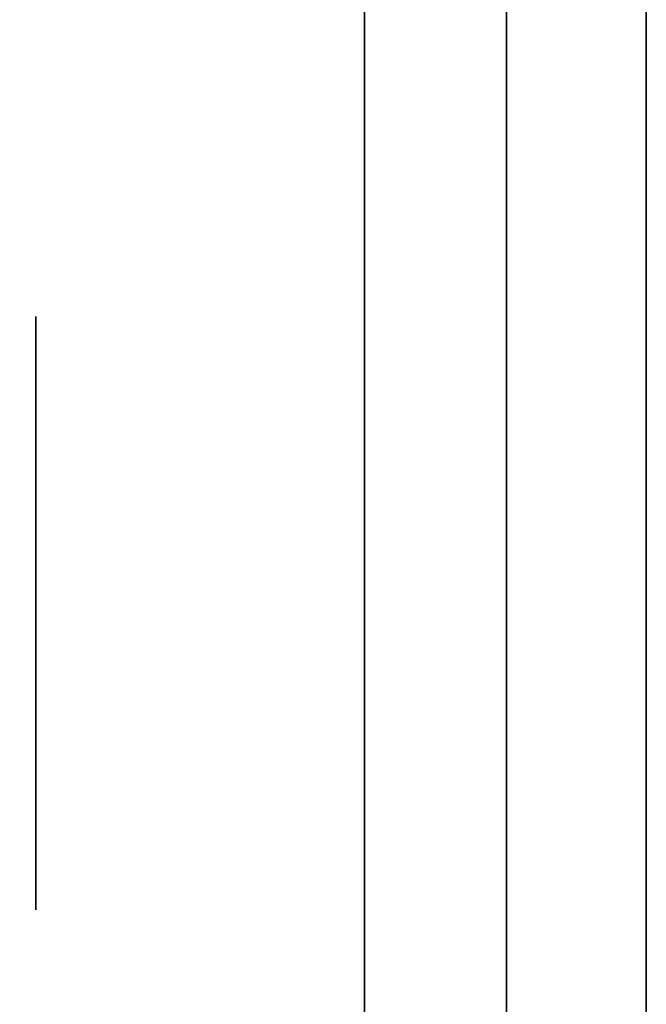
# Model space of a CAD drawing. Extents: x 248.8 to 273, y 2872.5 to 2876.7.
# Tile 113 of 256: x 250.8343 to 250.8625, y 2874.667 to 2874.7114. Entities that reach past the tile are written whole.
import ezdxf

# ---------------------------------------------------------------- set-up
doc = ezdxf.new("R2010")
doc.units = 0
doc.header["$LTSCALE"] = 150
doc.header["$MEASUREMENT"] = 0
doc.layers.add('3DFACE_BOLT', color=7, linetype='CONTINUOUS')
doc.layers.add('3DFACE_SHAPE', color=7, linetype='CONTINUOUS')

msp = doc.modelspace()

# ---------------------------------------------------------------- linework, layer by layer
at = {"layer": '3DFACE_BOLT', "color": 1}
for points, invisible_edges in [([(250.849787, 2874.698042, -0.065), (250.849787, 2874.691354, -0.076583), (250.834987, 2874.698042, -0.065)], 14), ([(250.834987, 2874.698042, -0.065), (250.849787, 2874.691354, -0.076583), (250.834987, 2874.691354, -0.076583)], 3), ([(250.849787, 2874.691354, -0.053417), (250.849787, 2874.698042, -0.065), (250.834987, 2874.691354, -0.053417)], 14), ([(250.834987, 2874.691354, -0.053417), (250.849787, 2874.698042, -0.065), (250.834987, 2874.698042, -0.065)], 3), ([(250.834987, 2874.698042, -0.065), (250.834987, 2874.691354, -0.076583), (250.834987, 2874.691354, -0.053417)], 2), ([(250.849787, 2874.698042, -0.135), (250.849787, 2874.691354, -0.146583), (250.834987, 2874.698042, -0.135)], 14), ([(250.834987, 2874.698042, -0.135), (250.849787, 2874.691354, -0.146583), (250.834987, 2874.691354, -0.146583)], 3), ([(250.849787, 2874.691354, -0.123417), (250.849787, 2874.698042, -0.135), (250.834987, 2874.691354, -0.123417)], 14), ([(250.834987, 2874.691354, -0.123417), (250.849787, 2874.698042, -0.135), (250.834987, 2874.698042, -0.135)], 3), ([(250.834987, 2874.698042, -0.135), (250.834987, 2874.691354, -0.146583), (250.834987, 2874.691354, -0.123417)], 2), ([(250.849787, 2874.698042, -0.065), (250.849787, 2874.691354, -0.053417), (250.849787, 2874.691354, -0.076583)], 2), ([(250.849787, 2874.698042, -0.135), (250.849787, 2874.691354, -0.123417), (250.849787, 2874.691354, -0.146583)], 2), ([(250.868887, 2874.692666, -0.065), (250.868887, 2874.692275, -0.067472), (250.818887, 2874.692666, -0.065)], 14), ([(250.818887, 2874.692666, -0.065), (250.868887, 2874.692275, -0.067472), (250.818887, 2874.692275, -0.067472)], 3), ([(250.818887, 2874.692275, -0.062528), (250.868887, 2874.692666, -0.065), (250.818887, 2874.692666, -0.065)], 3), ([(250.868887, 2874.692666, -0.135), (250.868887, 2874.692275, -0.137472), (250.818887, 2874.692666, -0.135)], 14), ([(250.818887, 2874.692666, -0.135), (250.868887, 2874.692275, -0.137472), (250.818887, 2874.692275, -0.137472)], 3), ([(250.818887, 2874.692275, -0.132528), (250.868887, 2874.692666, -0.135), (250.818887, 2874.692666, -0.135)], 3), ([(250.868887, 2874.692275, -0.062528), (250.868887, 2874.692666, -0.065), (250.818887, 2874.692275, -0.062528)], 14), ([(250.868887, 2874.692275, -0.132528), (250.868887, 2874.692666, -0.135), (250.818887, 2874.692275, -0.132528)], 14), ([(250.868887, 2874.692275, -0.067472), (250.868887, 2874.691139, -0.069702), (250.818887, 2874.692275, -0.067472)], 14), ([(250.818887, 2874.692275, -0.067472), (250.868887, 2874.691139, -0.069702), (250.818887, 2874.691139, -0.069702)], 3), ([(250.868887, 2874.691139, -0.060298), (250.868887, 2874.692275, -0.062528), (250.818887, 2874.691139, -0.060298)], 14), ([(250.818887, 2874.691139, -0.060298), (250.868887, 2874.692275, -0.062528), (250.818887, 2874.692275, -0.062528)], 3), ([(250.868887, 2874.692275, -0.137472), (250.868887, 2874.691139, -0.139702), (250.818887, 2874.692275, -0.137472)], 14), ([(250.818887, 2874.692275, -0.137472), (250.868887, 2874.691139, -0.139702), (250.818887, 2874.691139, -0.139702)], 3), ([(250.868887, 2874.691139, -0.130298), (250.868887, 2874.692275, -0.132528), (250.818887, 2874.691139, -0.130298)], 14), ([(250.818887, 2874.691139, -0.130298), (250.868887, 2874.692275, -0.132528), (250.818887, 2874.692275, -0.132528)], 3), ([(250.868887, 2874.691139, -0.069702), (250.868887, 2874.689369, -0.071472), (250.818887, 2874.691139, -0.069702)], 14), ([(250.818887, 2874.691139, -0.069702), (250.868887, 2874.689369, -0.071472), (250.818887, 2874.689369, -0.071472)], 3), ([(250.868887, 2874.689369, -0.058528), (250.868887, 2874.691139, -0.060298), (250.818887, 2874.689369, -0.058528)], 14), ([(250.818887, 2874.689369, -0.058528), (250.868887, 2874.691139, -0.060298), (250.818887, 2874.691139, -0.060298)], 3), ([(250.868887, 2874.691139, -0.139702), (250.868887, 2874.689369, -0.141472), (250.818887, 2874.691139, -0.139702)], 14), ([(250.818887, 2874.691139, -0.139702), (250.868887, 2874.689369, -0.141472), (250.818887, 2874.689369, -0.141472)], 3), ([(250.868887, 2874.689369, -0.128528), (250.868887, 2874.691139, -0.130298), (250.818887, 2874.689369, -0.128528)], 14), ([(250.818887, 2874.689369, -0.128528), (250.868887, 2874.691139, -0.130298), (250.818887, 2874.691139, -0.130298)], 3), ([(250.849787, 2874.691354, -0.076583), (250.849787, 2874.677979, -0.076583), (250.834987, 2874.691354, -0.076583)], 14), ([(250.834987, 2874.691354, -0.076583), (250.849787, 2874.677979, -0.076583), (250.834987, 2874.677979, -0.076583)], 3), ([(250.849787, 2874.677979, -0.053417), (250.849787, 2874.691354, -0.053417), (250.834987, 2874.677979, -0.053417)], 14), ([(250.834987, 2874.677979, -0.053417), (250.849787, 2874.691354, -0.053417), (250.834987, 2874.691354, -0.053417)], 3), ([(250.834987, 2874.691354, -0.076583), (250.834987, 2874.677979, -0.076583), (250.834987, 2874.691354, -0.053417)], 14), ([(250.834987, 2874.691354, -0.053417), (250.834987, 2874.677979, -0.076583), (250.834987, 2874.677979, -0.053417)], 3), ([(250.849787, 2874.691354, -0.146583), (250.849787, 2874.677979, -0.146583), (250.834987, 2874.691354, -0.146583)], 14), ([(250.834987, 2874.691354, -0.146583), (250.849787, 2874.677979, -0.146583), (250.834987, 2874.677979, -0.146583)], 3), ([(250.849787, 2874.677979, -0.123417), (250.849787, 2874.691354, -0.123417), (250.834987, 2874.677979, -0.123417)], 14), ([(250.834987, 2874.677979, -0.123417), (250.849787, 2874.691354, -0.123417), (250.834987, 2874.691354, -0.123417)], 3), ([(250.834987, 2874.691354, -0.146583), (250.834987, 2874.677979, -0.146583), (250.834987, 2874.691354, -0.123417)], 14), ([(250.834987, 2874.691354, -0.123417), (250.834987, 2874.677979, -0.146583), (250.834987, 2874.677979, -0.123417)], 3), ([(250.849787, 2874.691354, -0.053417), (250.849787, 2874.677979, -0.053417), (250.849787, 2874.691354, -0.076583)], 14), ([(250.849787, 2874.691354, -0.076583), (250.849787, 2874.677979, -0.053417), (250.849787, 2874.677979, -0.076583)], 3), ([(250.849787, 2874.691354, -0.123417), (250.849787, 2874.677979, -0.123417), (250.849787, 2874.691354, -0.146583)], 14), ([(250.849787, 2874.691354, -0.146583), (250.849787, 2874.677979, -0.123417), (250.849787, 2874.677979, -0.146583)], 3), ([(250.868887, 2874.689369, -0.071472), (250.868887, 2874.687139, -0.072608), (250.818887, 2874.689369, -0.071472)], 14), ([(250.818887, 2874.689369, -0.071472), (250.868887, 2874.687139, -0.072608), (250.818887, 2874.687139, -0.072608)], 3), ([(250.868887, 2874.687139, -0.057392), (250.868887, 2874.689369, -0.058528), (250.818887, 2874.687139, -0.057392)], 14), ([(250.818887, 2874.687139, -0.057392), (250.868887, 2874.689369, -0.058528), (250.818887, 2874.689369, -0.058528)], 3), ([(250.868887, 2874.689369, -0.141472), (250.868887, 2874.687139, -0.142608), (250.818887, 2874.689369, -0.141472)], 14), ([(250.818887, 2874.689369, -0.141472), (250.868887, 2874.687139, -0.142608), (250.818887, 2874.687139, -0.142608)], 3), ([(250.868887, 2874.687139, -0.127392), (250.868887, 2874.689369, -0.128528), (250.818887, 2874.687139, -0.127392)], 14), ([(250.818887, 2874.687139, -0.127392), (250.868887, 2874.689369, -0.128528), (250.818887, 2874.689369, -0.128528)], 3), ([(250.868887, 2874.687139, -0.072608), (250.868887, 2874.684666, -0.073), (250.818887, 2874.687139, -0.072608)], 14), ([(250.818887, 2874.687139, -0.072608), (250.868887, 2874.684666, -0.073), (250.818887, 2874.684666, -0.073)], 3), ([(250.868887, 2874.684666, -0.057), (250.868887, 2874.687139, -0.057392), (250.818887, 2874.684666, -0.057)], 14), ([(250.818887, 2874.684666, -0.057), (250.868887, 2874.687139, -0.057392), (250.818887, 2874.687139, -0.057392)], 3), ([(250.868887, 2874.687139, -0.142608), (250.868887, 2874.684666, -0.143), (250.818887, 2874.687139, -0.142608)], 14), ([(250.818887, 2874.687139, -0.142608), (250.868887, 2874.684666, -0.143), (250.818887, 2874.684666, -0.143)], 3), ([(250.868887, 2874.684666, -0.127), (250.868887, 2874.687139, -0.127392), (250.818887, 2874.684666, -0.127)], 14), ([(250.818887, 2874.684666, -0.127), (250.868887, 2874.687139, -0.127392), (250.818887, 2874.687139, -0.127392)], 3), ([(250.868887, 2874.684666, -0.073), (250.868887, 2874.682194, -0.072608), (250.818887, 2874.684666, -0.073)], 14), ([(250.818887, 2874.684666, -0.073), (250.868887, 2874.682194, -0.072608), (250.818887, 2874.682194, -0.072608)], 3), ([(250.818887, 2874.682194, -0.057392), (250.868887, 2874.684666, -0.057), (250.818887, 2874.684666, -0.057)], 3), ([(250.868887, 2874.684666, -0.143), (250.868887, 2874.682194, -0.142608), (250.818887, 2874.684666, -0.143)], 14), ([(250.818887, 2874.684666, -0.143), (250.868887, 2874.682194, -0.142608), (250.818887, 2874.682194, -0.142608)], 3), ([(250.818887, 2874.682194, -0.127392), (250.868887, 2874.684666, -0.127), (250.818887, 2874.684666, -0.127)], 3), ([(250.868887, 2874.682194, -0.057392), (250.868887, 2874.684666, -0.057), (250.818887, 2874.682194, -0.057392)], 14), ([(250.868887, 2874.682194, -0.127392), (250.868887, 2874.684666, -0.127), (250.818887, 2874.682194, -0.127392)], 14), ([(250.868887, 2874.682194, -0.072608), (250.868887, 2874.679964, -0.071472), (250.818887, 2874.682194, -0.072608)], 14), ([(250.818887, 2874.682194, -0.072608), (250.868887, 2874.679964, -0.071472), (250.818887, 2874.679964, -0.071472)], 3), ([(250.868887, 2874.679964, -0.058528), (250.868887, 2874.682194, -0.057392), (250.818887, 2874.679964, -0.058528)], 14), ([(250.818887, 2874.679964, -0.058528), (250.868887, 2874.682194, -0.057392), (250.818887, 2874.682194, -0.057392)], 3), ([(250.868887, 2874.682194, -0.142608), (250.868887, 2874.679964, -0.141472), (250.818887, 2874.682194, -0.142608)], 14), ([(250.818887, 2874.682194, -0.142608), (250.868887, 2874.679964, -0.141472), (250.818887, 2874.679964, -0.141472)], 3), ([(250.868887, 2874.679964, -0.128528), (250.868887, 2874.682194, -0.127392), (250.818887, 2874.679964, -0.128528)], 14), ([(250.818887, 2874.679964, -0.128528), (250.868887, 2874.682194, -0.127392), (250.818887, 2874.682194, -0.127392)], 3), ([(250.868887, 2874.679964, -0.071472), (250.868887, 2874.678194, -0.069702), (250.818887, 2874.679964, -0.071472)], 14), ([(250.818887, 2874.679964, -0.071472), (250.868887, 2874.678194, -0.069702), (250.818887, 2874.678194, -0.069702)], 3), ([(250.868887, 2874.678194, -0.060298), (250.868887, 2874.679964, -0.058528), (250.818887, 2874.678194, -0.060298)], 14), ([(250.818887, 2874.678194, -0.060298), (250.868887, 2874.679964, -0.058528), (250.818887, 2874.679964, -0.058528)], 3), ([(250.868887, 2874.679964, -0.141472), (250.868887, 2874.678194, -0.139702), (250.818887, 2874.679964, -0.141472)], 14), ([(250.818887, 2874.679964, -0.141472), (250.868887, 2874.678194, -0.139702), (250.818887, 2874.678194, -0.139702)], 3), ([(250.868887, 2874.678194, -0.130298), (250.868887, 2874.679964, -0.128528), (250.818887, 2874.678194, -0.130298)], 14), ([(250.818887, 2874.678194, -0.130298), (250.868887, 2874.679964, -0.128528), (250.818887, 2874.679964, -0.128528)], 3), ([(250.868887, 2874.678194, -0.069702), (250.868887, 2874.677058, -0.067472), (250.818887, 2874.678194, -0.069702)], 14), ([(250.818887, 2874.678194, -0.069702), (250.868887, 2874.677058, -0.067472), (250.818887, 2874.677058, -0.067472)], 3), ([(250.868887, 2874.677058, -0.062528), (250.868887, 2874.678194, -0.060298), (250.818887, 2874.677058, -0.062528)], 14), ([(250.818887, 2874.677058, -0.062528), (250.868887, 2874.678194, -0.060298), (250.818887, 2874.678194, -0.060298)], 3), ([(250.868887, 2874.678194, -0.139702), (250.868887, 2874.677058, -0.137472), (250.818887, 2874.678194, -0.139702)], 14), ([(250.818887, 2874.678194, -0.139702), (250.868887, 2874.677058, -0.137472), (250.818887, 2874.677058, -0.137472)], 3), ([(250.868887, 2874.677058, -0.132528), (250.868887, 2874.678194, -0.130298), (250.818887, 2874.677058, -0.132528)], 14), ([(250.818887, 2874.677058, -0.132528), (250.868887, 2874.678194, -0.130298), (250.818887, 2874.678194, -0.130298)], 3), ([(250.849787, 2874.677979, -0.076583), (250.849787, 2874.671292, -0.065), (250.834987, 2874.677979, -0.076583)], 14), ([(250.834987, 2874.677979, -0.076583), (250.849787, 2874.671292, -0.065), (250.834987, 2874.671292, -0.065)], 3), ([(250.849787, 2874.671292, -0.065), (250.849787, 2874.677979, -0.053417), (250.834987, 2874.671292, -0.065)], 14), ([(250.834987, 2874.671292, -0.065), (250.849787, 2874.677979, -0.053417), (250.834987, 2874.677979, -0.053417)], 3), ([(250.834987, 2874.677979, -0.076583), (250.834987, 2874.671292, -0.065), (250.834987, 2874.677979, -0.053417)], 12), ([(250.849787, 2874.677979, -0.146583), (250.849787, 2874.671292, -0.135), (250.834987, 2874.677979, -0.146583)], 14), ([(250.834987, 2874.677979, -0.146583), (250.849787, 2874.671292, -0.135), (250.834987, 2874.671292, -0.135)], 3), ([(250.849787, 2874.671292, -0.135), (250.849787, 2874.677979, -0.123417), (250.834987, 2874.671292, -0.135)], 14), ([(250.834987, 2874.671292, -0.135), (250.849787, 2874.677979, -0.123417), (250.834987, 2874.677979, -0.123417)], 3), ([(250.834987, 2874.677979, -0.146583), (250.834987, 2874.671292, -0.135), (250.834987, 2874.677979, -0.123417)], 12), ([(250.849787, 2874.677979, -0.053417), (250.849787, 2874.671292, -0.065), (250.849787, 2874.677979, -0.076583)], 12), ([(250.849787, 2874.677979, -0.123417), (250.849787, 2874.671292, -0.135), (250.849787, 2874.677979, -0.146583)], 12), ([(250.868887, 2874.677058, -0.067472), (250.868887, 2874.676666, -0.065), (250.818887, 2874.677058, -0.067472)], 14), ([(250.818887, 2874.677058, -0.067472), (250.868887, 2874.676666, -0.065), (250.818887, 2874.676666, -0.065)], 3), ([(250.868887, 2874.676666, -0.065), (250.868887, 2874.677058, -0.062528), (250.818887, 2874.676666, -0.065)], 14), ([(250.818887, 2874.676666, -0.065), (250.868887, 2874.677058, -0.062528), (250.818887, 2874.677058, -0.062528)], 3), ([(250.868887, 2874.677058, -0.137472), (250.868887, 2874.676666, -0.135), (250.818887, 2874.677058, -0.137472)], 14), ([(250.818887, 2874.677058, -0.137472), (250.868887, 2874.676666, -0.135), (250.818887, 2874.676666, -0.135)], 3), ([(250.868887, 2874.676666, -0.135), (250.868887, 2874.677058, -0.132528), (250.818887, 2874.676666, -0.135)], 14), ([(250.818887, 2874.676666, -0.135), (250.868887, 2874.677058, -0.132528), (250.818887, 2874.677058, -0.132528)], 3)]:
    msp.add_3dface(points, dxfattribs=dict(at, invisible_edges=invisible_edges))
at = {"layer": '3DFACE_SHAPE', "color": 13}
for points, invisible_edges in [([(250.856187, 2872.521516, -0.1905), (250.856187, 2876.721516, -0.1905), (250.759337, 2872.521516, -0.1905)], 2), ([(250.856187, 2876.721516, -0.1905), (250.759337, 2876.721516, -0.1905), (250.759337, 2872.521516, -0.1905)], 12), ([(250.759337, 2876.721516, -0.0095), (250.856187, 2876.558366, -0.0095), (250.856187, 2874.684666, -0.0095)], 13), ([(250.856187, 2874.684666, -0.0095), (250.856187, 2874.558366, -0.0095), (250.759337, 2876.721516, -0.0095)], 14), ([(250.856187, 2874.558366, -0.0095), (250.856187, 2872.684666, -0.0095), (250.759337, 2876.721516, -0.0095)], 14), ([(250.759337, 2876.721516, -0.0095), (250.856187, 2872.684666, -0.0095), (250.856187, 2872.558366, -0.0095)], 13), ([(250.759337, 2872.521516, -0.0095), (250.759337, 2876.721516, -0.0095), (250.856187, 2872.558366, -0.0095)], 14), ([(250.959337, 2872.521516), (250.959337, 2876.721516), (250.759337, 2872.521516)], 2), ([(250.959337, 2876.721516), (250.759337, 2876.721516), (250.759337, 2872.521516)], 12), ([(250.759337, 2872.521516, -0.2), (250.759337, 2876.721516, -0.2), (250.959337, 2872.521516, -0.2)], 2), ([(250.759337, 2876.721516, -0.2), (250.959337, 2876.721516, -0.2), (250.959337, 2872.521516, -0.2)], 12), ([(250.856187, 2874.558366, -0.1435), (250.856187, 2876.721516, -0.1905), (250.856187, 2872.684666, -0.1435)], 15), ([(250.856187, 2872.684666, -0.1435), (250.856187, 2876.721516, -0.1905), (250.856187, 2872.521516, -0.1905)], 13), ([(250.856187, 2874.684666, -0.1435), (250.856187, 2876.721516, -0.1905), (250.856187, 2874.558366, -0.1435)], 15), ([(250.856187, 2874.684666, -0.1435), (250.856187, 2876.558366, -0.1435), (250.856187, 2876.721516, -0.1905)], 15), ([(250.862487, 2874.558366, -0.0565), (250.862487, 2876.721516, -0.0095), (250.862487, 2872.684666, -0.0565)], 15), ([(250.862487, 2872.684666, -0.0565), (250.862487, 2876.721516, -0.0095), (250.862487, 2872.521516, -0.0095)], 13), ([(250.862487, 2874.684666, -0.0565), (250.862487, 2876.721516, -0.0095), (250.862487, 2874.558366, -0.0565)], 15), ([(250.862487, 2876.558366, -0.0565), (250.862487, 2876.721516, -0.0095), (250.862487, 2874.684666, -0.0565)], 15), ([(250.862487, 2872.521516, -0.1905), (250.862487, 2876.721516, -0.1905), (250.862487, 2876.558366, -0.1435)], 14), ([(250.862487, 2872.521516, -0.0095), (250.862487, 2876.721516, -0.0095), (250.959337, 2872.521516, -0.0095)], 2), ([(250.862487, 2876.721516, -0.0095), (250.959337, 2876.721516, -0.0095), (250.959337, 2872.521516, -0.0095)], 12), ([(250.959337, 2872.521516, -0.1905), (250.959337, 2876.721516, -0.1905), (250.862487, 2872.521516, -0.1905)], 2), ([(250.959337, 2876.721516, -0.1905), (250.862487, 2876.721516, -0.1905), (250.862487, 2872.521516, -0.1905)], 12), ([(250.856187, 2874.684666, -0.1435), (250.856187, 2874.690677, -0.14101), (250.856187, 2876.558366, -0.1435)], 14), ([(250.856187, 2874.690677, -0.14101), (250.856187, 2876.552356, -0.14101), (250.856187, 2876.558366, -0.1435)], 13), ([(250.856187, 2876.552356, -0.07101), (250.856187, 2876.558366, -0.0735), (250.856187, 2874.690677, -0.07101)], 14), ([(250.856187, 2876.558366, -0.0735), (250.856187, 2876.558366, -0.1265), (250.856187, 2874.690677, -0.07101)], 15), ([(250.856187, 2874.690677, -0.07101), (250.856187, 2876.558366, -0.1265), (250.856187, 2874.684666, -0.0735)], 3), ([(250.856187, 2876.558366, -0.1265), (250.856187, 2876.552356, -0.12899), (250.856187, 2874.684666, -0.0735)], 14), ([(250.856187, 2876.552356, -0.05899), (250.856187, 2874.684666, -0.0095), (250.856187, 2876.558366, -0.0565)], 3), ([(250.856187, 2874.684666, -0.0095), (250.856187, 2876.558366, -0.0095), (250.856187, 2876.558366, -0.0565)], 14), ([(250.862487, 2876.552356, -0.07101), (250.862487, 2874.684666, -0.1265), (250.862487, 2876.558366, -0.0735)], 3), ([(250.862487, 2874.684666, -0.1265), (250.862487, 2874.690677, -0.12899), (250.862487, 2876.558366, -0.0735)], 14), ([(250.862487, 2876.558366, -0.0735), (250.862487, 2874.690677, -0.12899), (250.862487, 2876.558366, -0.1265)], 15), ([(250.862487, 2874.690677, -0.12899), (250.862487, 2876.552356, -0.12899), (250.862487, 2876.558366, -0.1265)], 13), ([(250.862487, 2876.552356, -0.05899), (250.862487, 2876.558366, -0.0565), (250.862487, 2874.690677, -0.05899)], 14), ([(250.862487, 2874.690677, -0.05899), (250.862487, 2876.558366, -0.0565), (250.862487, 2874.684666, -0.0565)], 3), ([(250.862487, 2876.552356, -0.14101), (250.862487, 2874.684666, -0.1435), (250.862487, 2876.558366, -0.1435)], 3), ([(250.862487, 2874.684666, -0.1435), (250.862487, 2872.521516, -0.1905), (250.862487, 2876.558366, -0.1435)], 15), ([(250.856187, 2876.552356, -0.12899), (250.856187, 2876.549866, -0.135), (250.856187, 2874.690677, -0.12899)], 14), ([(250.856187, 2876.549866, -0.135), (250.856187, 2876.552356, -0.14101), (250.856187, 2874.693166, -0.135)], 14), ([(250.856187, 2874.693166, -0.135), (250.856187, 2876.552356, -0.14101), (250.856187, 2874.690677, -0.14101)], 3), ([(250.856187, 2874.684666, -0.0735), (250.856187, 2876.552356, -0.12899), (250.856187, 2874.684666, -0.1265)], 15), ([(250.856187, 2876.552356, -0.12899), (250.856187, 2874.690677, -0.12899), (250.856187, 2874.684666, -0.1265)], 15), ([(250.856187, 2874.690677, -0.07101), (250.856187, 2874.693166, -0.065), (250.856187, 2876.552356, -0.07101)], 14), ([(250.856187, 2874.693166, -0.065), (250.856187, 2876.549866, -0.065), (250.856187, 2876.552356, -0.07101)], 13), ([(250.856187, 2874.690677, -0.05899), (250.856187, 2874.684666, -0.0565), (250.856187, 2876.552356, -0.05899)], 14), ([(250.856187, 2874.684666, -0.0565), (250.856187, 2874.684666, -0.0095), (250.856187, 2876.552356, -0.05899)], 15), ([(250.856187, 2876.552356, -0.05899), (250.856187, 2876.549866, -0.065), (250.856187, 2874.690677, -0.05899)], 14), ([(250.862487, 2874.684666, -0.1265), (250.862487, 2876.552356, -0.07101), (250.862487, 2874.684666, -0.0735)], 15), ([(250.862487, 2874.684666, -0.0735), (250.862487, 2876.552356, -0.07101), (250.862487, 2874.690677, -0.07101)], 3), ([(250.862487, 2876.552356, -0.07101), (250.862487, 2876.549866, -0.065), (250.862487, 2874.690677, -0.07101)], 14), ([(250.862487, 2874.690677, -0.05899), (250.862487, 2874.693166, -0.065), (250.862487, 2876.552356, -0.05899)], 14), ([(250.862487, 2874.693166, -0.065), (250.862487, 2876.549866, -0.065), (250.862487, 2876.552356, -0.05899)], 13), ([(250.862487, 2874.690677, -0.14101), (250.862487, 2874.684666, -0.1435), (250.862487, 2876.552356, -0.14101)], 14), ([(250.862487, 2876.552356, -0.14101), (250.862487, 2876.549866, -0.135), (250.862487, 2874.690677, -0.14101)], 14), ([(250.862487, 2874.690677, -0.12899), (250.862487, 2874.693166, -0.135), (250.862487, 2876.552356, -0.12899)], 14), ([(250.862487, 2874.693166, -0.135), (250.862487, 2876.549866, -0.135), (250.862487, 2876.552356, -0.12899)], 13), ([(250.856187, 2874.690677, -0.12899), (250.856187, 2876.549866, -0.135), (250.856187, 2874.693166, -0.135)], 3), ([(250.856187, 2876.549866, -0.065), (250.856187, 2874.693166, -0.065), (250.856187, 2874.690677, -0.05899)], 13), ([(250.862487, 2874.690677, -0.07101), (250.862487, 2876.549866, -0.065), (250.862487, 2874.693166, -0.065)], 3), ([(250.862487, 2876.549866, -0.135), (250.862487, 2874.693166, -0.135), (250.862487, 2874.690677, -0.14101)], 13), ([(250.849787, 2874.684666, -0.17), (250.849787, 2874.690677, -0.14101), (250.849787, 2874.726667, -0.17)], 15), ([(250.849787, 2874.690677, -0.14101), (250.849787, 2874.693166, -0.135), (250.849787, 2874.726667, -0.17)], 14), ([(250.849787, 2874.726667, -0.17), (250.849787, 2874.693166, -0.135), (250.849787, 2874.690677, -0.12899)], 13), ([(250.849787, 2874.690677, -0.12899), (250.849787, 2874.693166, -0.065), (250.849787, 2874.726667, -0.17)], 15), ([(250.849787, 2874.693166, -0.065), (250.849787, 2874.726667, -0.03), (250.849787, 2874.726667, -0.17)], 13), ([(250.849787, 2874.693166, -0.065), (250.849787, 2874.690677, -0.05899), (250.849787, 2874.726667, -0.03)], 14), ([(250.849787, 2874.690677, -0.05899), (250.849787, 2874.684666, -0.0565), (250.849787, 2874.726667, -0.03)], 14), ([(250.849787, 2874.726667, -0.03), (250.849787, 2874.684666, -0.0565), (250.849787, 2874.678656, -0.05899)], 13), ([(250.849787, 2874.726667, -0.03), (250.849787, 2874.678656, -0.05899), (250.849787, 2874.631067, -0.03)], 3), ([(250.856187, 2874.624667, -0.17), (250.849787, 2874.684666, -0.17), (250.856187, 2874.726667, -0.17)], 3), ([(250.849787, 2874.684666, -0.17), (250.849787, 2874.726667, -0.17), (250.856187, 2874.726667, -0.17)], 12), ([(250.849787, 2874.726667, -0.03), (250.849787, 2874.631067, -0.03), (250.856187, 2874.726667, -0.03)], 2), ([(250.856187, 2874.726667, -0.03), (250.849787, 2874.631067, -0.03), (250.856187, 2874.624667, -0.03)], 3), ([(250.856187, 2874.693166, -0.135), (250.856187, 2874.690677, -0.14101), (250.856187, 2874.726667, -0.135)], 14), ([(250.856187, 2874.690677, -0.14101), (250.856187, 2874.684666, -0.1435), (250.856187, 2874.726667, -0.135)], 14), ([(250.856187, 2874.726667, -0.135), (250.856187, 2874.684666, -0.1435), (250.856187, 2874.726667, -0.17)], 15), ([(250.856187, 2874.684666, -0.1435), (250.856187, 2874.678656, -0.14101), (250.856187, 2874.726667, -0.17)], 14), ([(250.856187, 2874.726667, -0.17), (250.856187, 2874.678656, -0.14101), (250.856187, 2874.624667, -0.17)], 3), ([(250.856187, 2874.624667, -0.03), (250.856187, 2874.690677, -0.05899), (250.856187, 2874.726667, -0.03)], 3), ([(250.856187, 2874.690677, -0.05899), (250.856187, 2874.726667, -0.065), (250.856187, 2874.726667, -0.03)], 13), ([(250.856187, 2874.690677, -0.05899), (250.856187, 2874.693166, -0.065), (250.856187, 2874.726667, -0.065)], 14), ([(250.856187, 2874.693166, -0.135), (250.856187, 2874.726667, -0.135), (250.856187, 2874.690677, -0.07101)], 15), ([(250.856187, 2874.690677, -0.07101), (250.856187, 2874.726667, -0.135), (250.856187, 2874.693166, -0.065)], 3), ([(250.856187, 2874.726667, -0.135), (250.856187, 2874.726667, -0.065), (250.856187, 2874.693166, -0.065)], 14), ([(250.849787, 2874.690677, -0.07101), (250.849787, 2874.693166, -0.065), (250.849787, 2874.690677, -0.12899)], 14), ([(250.849787, 2874.690677, -0.07101), (250.856187, 2874.690677, -0.07101), (250.849787, 2874.693166, -0.065)], 3), ([(250.856187, 2874.690677, -0.07101), (250.856187, 2874.693166, -0.065), (250.849787, 2874.693166, -0.065)], 14), ([(250.849787, 2874.693166, -0.065), (250.856187, 2874.693166, -0.065), (250.849787, 2874.690677, -0.05899)], 3), ([(250.856187, 2874.693166, -0.065), (250.856187, 2874.690677, -0.05899), (250.849787, 2874.690677, -0.05899)], 14), ([(250.849787, 2874.690677, -0.14101), (250.856187, 2874.690677, -0.14101), (250.849787, 2874.693166, -0.135)], 3), ([(250.856187, 2874.690677, -0.14101), (250.856187, 2874.693166, -0.135), (250.849787, 2874.693166, -0.135)], 14), ([(250.849787, 2874.693166, -0.135), (250.856187, 2874.693166, -0.135), (250.849787, 2874.690677, -0.12899)], 3), ([(250.856187, 2874.693166, -0.135), (250.856187, 2874.690677, -0.12899), (250.849787, 2874.690677, -0.12899)], 14), ([(250.856187, 2874.690677, -0.12899), (250.856187, 2874.693166, -0.135), (250.856187, 2874.690677, -0.07101)], 14), ([(250.862487, 2874.690677, -0.05899), (250.856187, 2874.690677, -0.05899), (250.862487, 2874.693166, -0.065)], 3), ([(250.856187, 2874.690677, -0.05899), (250.856187, 2874.693166, -0.065), (250.862487, 2874.693166, -0.065)], 14), ([(250.862487, 2874.693166, -0.065), (250.856187, 2874.693166, -0.065), (250.862487, 2874.690677, -0.07101)], 3), ([(250.856187, 2874.693166, -0.065), (250.856187, 2874.690677, -0.07101), (250.862487, 2874.690677, -0.07101)], 14), ([(250.862487, 2874.690677, -0.12899), (250.856187, 2874.690677, -0.12899), (250.862487, 2874.693166, -0.135)], 3), ([(250.856187, 2874.690677, -0.12899), (250.856187, 2874.693166, -0.135), (250.862487, 2874.693166, -0.135)], 14), ([(250.862487, 2874.693166, -0.135), (250.856187, 2874.693166, -0.135), (250.862487, 2874.690677, -0.14101)], 3), ([(250.856187, 2874.693166, -0.135), (250.856187, 2874.690677, -0.14101), (250.862487, 2874.690677, -0.14101)], 14), ([(250.849787, 2874.684666, -0.1435), (250.849787, 2874.690677, -0.14101), (250.849787, 2874.684666, -0.17)], 14), ([(250.849787, 2874.690677, -0.12899), (250.849787, 2874.684666, -0.1265), (250.849787, 2874.690677, -0.07101)], 14), ([(250.849787, 2874.684666, -0.1265), (250.849787, 2874.684666, -0.0735), (250.849787, 2874.690677, -0.07101)], 13), ([(250.849787, 2874.690677, -0.05899), (250.856187, 2874.690677, -0.05899), (250.849787, 2874.684666, -0.0565)], 3), ([(250.856187, 2874.690677, -0.05899), (250.856187, 2874.684666, -0.0565), (250.849787, 2874.684666, -0.0565)], 14), ([(250.849787, 2874.684666, -0.0735), (250.856187, 2874.684666, -0.0735), (250.849787, 2874.690677, -0.07101)], 3), ([(250.856187, 2874.684666, -0.0735), (250.856187, 2874.690677, -0.07101), (250.849787, 2874.690677, -0.07101)], 14), ([(250.849787, 2874.690677, -0.12899), (250.856187, 2874.690677, -0.12899), (250.849787, 2874.684666, -0.1265)], 3), ([(250.856187, 2874.690677, -0.12899), (250.856187, 2874.684666, -0.1265), (250.849787, 2874.684666, -0.1265)], 14), ([(250.849787, 2874.684666, -0.1435), (250.856187, 2874.684666, -0.1435), (250.849787, 2874.690677, -0.14101)], 3), ([(250.856187, 2874.684666, -0.1435), (250.856187, 2874.690677, -0.14101), (250.849787, 2874.690677, -0.14101)], 14), ([(250.862487, 2874.684666, -0.0565), (250.856187, 2874.684666, -0.0565), (250.862487, 2874.690677, -0.05899)], 3), ([(250.856187, 2874.684666, -0.0565), (250.856187, 2874.690677, -0.05899), (250.862487, 2874.690677, -0.05899)], 14), ([(250.862487, 2874.690677, -0.07101), (250.856187, 2874.690677, -0.07101), (250.862487, 2874.684666, -0.0735)], 3), ([(250.856187, 2874.690677, -0.07101), (250.856187, 2874.684666, -0.0735), (250.862487, 2874.684666, -0.0735)], 14), ([(250.862487, 2874.684666, -0.1265), (250.856187, 2874.684666, -0.1265), (250.862487, 2874.690677, -0.12899)], 3), ([(250.856187, 2874.684666, -0.1265), (250.856187, 2874.690677, -0.12899), (250.862487, 2874.690677, -0.12899)], 14), ([(250.862487, 2874.690677, -0.14101), (250.856187, 2874.690677, -0.14101), (250.862487, 2874.684666, -0.1435)], 3), ([(250.856187, 2874.690677, -0.14101), (250.856187, 2874.684666, -0.1435), (250.862487, 2874.684666, -0.1435)], 14), ([(250.856187, 2874.684666, -0.0565), (250.856187, 2874.690677, -0.05899), (250.856187, 2874.624667, -0.03)], 14), ([(250.856187, 2874.690677, -0.07101), (250.856187, 2874.684666, -0.0735), (250.856187, 2874.690677, -0.12899)], 14), ([(250.856187, 2874.684666, -0.0735), (250.856187, 2874.684666, -0.1265), (250.856187, 2874.690677, -0.12899)], 13), ([(250.849787, 2874.684666, -0.1265), (250.849787, 2874.678656, -0.12899), (250.849787, 2874.684666, -0.0735)], 14), ([(250.849787, 2874.684666, -0.0735), (250.849787, 2874.678656, -0.12899), (250.849787, 2874.678656, -0.07101)], 15), ([(250.849787, 2874.678656, -0.14101), (250.849787, 2874.684666, -0.17), (250.849787, 2874.631067, -0.17)], 13), ([(250.849787, 2874.678656, -0.14101), (250.849787, 2874.684666, -0.1435), (250.849787, 2874.684666, -0.17)], 14), ([(250.849787, 2874.684666, -0.0565), (250.856187, 2874.684666, -0.0565), (250.849787, 2874.678656, -0.05899)], 3), ([(250.856187, 2874.684666, -0.0565), (250.856187, 2874.678656, -0.05899), (250.849787, 2874.678656, -0.05899)], 14), ([(250.849787, 2874.678656, -0.07101), (250.856187, 2874.678656, -0.07101), (250.849787, 2874.684666, -0.0735)], 3), ([(250.856187, 2874.678656, -0.07101), (250.856187, 2874.684666, -0.0735), (250.849787, 2874.684666, -0.0735)], 14), ([(250.849787, 2874.684666, -0.1265), (250.856187, 2874.684666, -0.1265), (250.849787, 2874.678656, -0.12899)], 3), ([(250.856187, 2874.684666, -0.1265), (250.856187, 2874.678656, -0.12899), (250.849787, 2874.678656, -0.12899)], 14), ([(250.849787, 2874.678656, -0.14101), (250.856187, 2874.678656, -0.14101), (250.849787, 2874.684666, -0.1435)], 3), ([(250.856187, 2874.678656, -0.14101), (250.856187, 2874.684666, -0.1435), (250.849787, 2874.684666, -0.1435)], 14), ([(250.849787, 2874.631067, -0.17), (250.849787, 2874.684666, -0.17), (250.856187, 2874.624667, -0.17)], 14), ([(250.856187, 2874.684666, -0.0735), (250.856187, 2874.678656, -0.07101), (250.856187, 2874.684666, -0.1265)], 14), ([(250.856187, 2874.678656, -0.07101), (250.856187, 2874.676166, -0.065), (250.856187, 2874.684666, -0.1265)], 14), ([(250.856187, 2874.684666, -0.1265), (250.856187, 2874.676166, -0.065), (250.856187, 2874.678656, -0.12899)], 3), ([(250.856187, 2874.684666, -0.0565), (250.856187, 2874.624667, -0.065), (250.856187, 2874.678656, -0.05899)], 3), ([(250.856187, 2874.624667, -0.065), (250.856187, 2874.684666, -0.0565), (250.856187, 2874.624667, -0.03)], 3), ([(250.862487, 2874.678656, -0.05899), (250.856187, 2874.678656, -0.05899), (250.862487, 2874.684666, -0.0565)], 3), ([(250.856187, 2874.678656, -0.05899), (250.856187, 2874.684666, -0.0565), (250.862487, 2874.684666, -0.0565)], 14), ([(250.862487, 2874.684666, -0.0735), (250.856187, 2874.684666, -0.0735), (250.862487, 2874.678656, -0.07101)], 3), ([(250.856187, 2874.684666, -0.0735), (250.856187, 2874.678656, -0.07101), (250.862487, 2874.678656, -0.07101)], 14), ([(250.862487, 2874.678656, -0.12899), (250.856187, 2874.678656, -0.12899), (250.862487, 2874.684666, -0.1265)], 3), ([(250.856187, 2874.678656, -0.12899), (250.856187, 2874.684666, -0.1265), (250.862487, 2874.684666, -0.1265)], 14), ([(250.862487, 2874.684666, -0.1435), (250.856187, 2874.684666, -0.1435), (250.862487, 2874.678656, -0.14101)], 3), ([(250.856187, 2874.684666, -0.1435), (250.856187, 2874.678656, -0.14101), (250.862487, 2874.678656, -0.14101)], 14), ([(250.856187, 2874.678656, -0.14101), (250.856187, 2874.684666, -0.1435), (250.856187, 2874.564377, -0.14101)], 14), ([(250.856187, 2874.564377, -0.14101), (250.856187, 2874.684666, -0.1435), (250.856187, 2874.558366, -0.1435)], 3), ([(250.856187, 2874.678656, -0.07101), (250.856187, 2874.684666, -0.0735), (250.856187, 2874.564377, -0.07101)], 14), ([(250.856187, 2874.684666, -0.0735), (250.856187, 2874.684666, -0.1265), (250.856187, 2874.564377, -0.07101)], 15), ([(250.856187, 2874.564377, -0.07101), (250.856187, 2874.684666, -0.1265), (250.856187, 2874.558366, -0.0735)], 3), ([(250.856187, 2874.684666, -0.1265), (250.856187, 2874.678656, -0.12899), (250.856187, 2874.558366, -0.0735)], 14), ([(250.856187, 2874.678656, -0.05899), (250.856187, 2874.558366, -0.0095), (250.856187, 2874.684666, -0.0565)], 3), ([(250.856187, 2874.558366, -0.0095), (250.856187, 2874.684666, -0.0095), (250.856187, 2874.684666, -0.0565)], 14), ([(250.862487, 2874.678656, -0.07101), (250.862487, 2874.558366, -0.1265), (250.862487, 2874.684666, -0.0735)], 3), ([(250.862487, 2874.558366, -0.1265), (250.862487, 2874.564377, -0.12899), (250.862487, 2874.684666, -0.0735)], 14), ([(250.862487, 2874.684666, -0.0735), (250.862487, 2874.564377, -0.12899), (250.862487, 2874.684666, -0.1265)], 15), ([(250.862487, 2874.564377, -0.12899), (250.862487, 2874.678656, -0.12899), (250.862487, 2874.684666, -0.1265)], 13), ([(250.862487, 2874.678656, -0.05899), (250.862487, 2874.684666, -0.0565), (250.862487, 2874.564377, -0.05899)], 14), ([(250.862487, 2874.564377, -0.05899), (250.862487, 2874.684666, -0.0565), (250.862487, 2874.558366, -0.0565)], 3), ([(250.862487, 2874.678656, -0.14101), (250.862487, 2874.558366, -0.1435), (250.862487, 2874.684666, -0.1435)], 3), ([(250.862487, 2874.558366, -0.1435), (250.862487, 2872.521516, -0.1905), (250.862487, 2874.684666, -0.1435)], 15), ([(250.849787, 2874.678656, -0.05899), (250.849787, 2874.676166, -0.065), (250.849787, 2874.631067, -0.03)], 14), ([(250.849787, 2874.631067, -0.03), (250.849787, 2874.676166, -0.065), (250.849787, 2874.678656, -0.07101)], 13), ([(250.849787, 2874.678656, -0.12899), (250.849787, 2874.676166, -0.135), (250.849787, 2874.678656, -0.07101)], 14), ([(250.849787, 2874.678656, -0.07101), (250.849787, 2874.676166, -0.135), (250.849787, 2874.631067, -0.03)], 15), ([(250.849787, 2874.676166, -0.135), (250.849787, 2874.678656, -0.14101), (250.849787, 2874.631067, -0.03)], 14), ([(250.849787, 2874.631067, -0.03), (250.849787, 2874.678656, -0.14101), (250.849787, 2874.631067, -0.17)], 3), ([(250.849787, 2874.678656, -0.05899), (250.856187, 2874.678656, -0.05899), (250.849787, 2874.676166, -0.065)], 3), ([(250.856187, 2874.678656, -0.05899), (250.856187, 2874.676166, -0.065), (250.849787, 2874.676166, -0.065)], 14), ([(250.849787, 2874.676166, -0.065), (250.856187, 2874.676166, -0.065), (250.849787, 2874.678656, -0.07101)], 3), ([(250.856187, 2874.676166, -0.065), (250.856187, 2874.678656, -0.07101), (250.849787, 2874.678656, -0.07101)], 14), ([(250.849787, 2874.678656, -0.12899), (250.856187, 2874.678656, -0.12899), (250.849787, 2874.676166, -0.135)], 3), ([(250.856187, 2874.678656, -0.12899), (250.856187, 2874.676166, -0.135), (250.849787, 2874.676166, -0.135)], 14), ([(250.849787, 2874.676166, -0.135), (250.856187, 2874.676166, -0.135), (250.849787, 2874.678656, -0.14101)], 3), ([(250.856187, 2874.676166, -0.135), (250.856187, 2874.678656, -0.14101), (250.849787, 2874.678656, -0.14101)], 14), ([(250.862487, 2874.676166, -0.065), (250.856187, 2874.676166, -0.065), (250.862487, 2874.678656, -0.05899)], 3), ([(250.856187, 2874.676166, -0.065), (250.856187, 2874.678656, -0.05899), (250.862487, 2874.678656, -0.05899)], 14), ([(250.862487, 2874.678656, -0.07101), (250.856187, 2874.678656, -0.07101), (250.862487, 2874.676166, -0.065)], 3), ([(250.856187, 2874.678656, -0.07101), (250.856187, 2874.676166, -0.065), (250.862487, 2874.676166, -0.065)], 14), ([(250.862487, 2874.676166, -0.135), (250.856187, 2874.676166, -0.135), (250.862487, 2874.678656, -0.12899)], 3), ([(250.856187, 2874.676166, -0.135), (250.856187, 2874.678656, -0.12899), (250.862487, 2874.678656, -0.12899)], 14), ([(250.862487, 2874.678656, -0.14101), (250.856187, 2874.678656, -0.14101), (250.862487, 2874.676166, -0.135)], 3), ([(250.856187, 2874.678656, -0.14101), (250.856187, 2874.676166, -0.135), (250.862487, 2874.676166, -0.135)], 14), ([(250.856187, 2874.678656, -0.12899), (250.856187, 2874.676166, -0.135), (250.856187, 2874.564377, -0.12899)], 14), ([(250.856187, 2874.676166, -0.135), (250.856187, 2874.678656, -0.14101), (250.856187, 2874.566866, -0.135)], 14), ([(250.856187, 2874.566866, -0.135), (250.856187, 2874.678656, -0.14101), (250.856187, 2874.564377, -0.14101)], 3), ([(250.856187, 2874.558366, -0.0735), (250.856187, 2874.678656, -0.12899), (250.856187, 2874.558366, -0.1265)], 15), ([(250.856187, 2874.678656, -0.12899), (250.856187, 2874.564377, -0.12899), (250.856187, 2874.558366, -0.1265)], 15), ([(250.856187, 2874.564377, -0.07101), (250.856187, 2874.566866, -0.065), (250.856187, 2874.678656, -0.07101)], 14), ([(250.856187, 2874.566866, -0.065), (250.856187, 2874.676166, -0.065), (250.856187, 2874.678656, -0.07101)], 13), ([(250.856187, 2874.564377, -0.05899), (250.856187, 2874.558366, -0.0565), (250.856187, 2874.678656, -0.05899)], 14), ([(250.856187, 2874.558366, -0.0565), (250.856187, 2874.558366, -0.0095), (250.856187, 2874.678656, -0.05899)], 15), ([(250.856187, 2874.678656, -0.05899), (250.856187, 2874.676166, -0.065), (250.856187, 2874.564377, -0.05899)], 14), ([(250.856187, 2874.678656, -0.14101), (250.856187, 2874.624667, -0.135), (250.856187, 2874.624667, -0.17)], 13), ([(250.856187, 2874.678656, -0.14101), (250.856187, 2874.676166, -0.135), (250.856187, 2874.624667, -0.135)], 14), ([(250.856187, 2874.676166, -0.135), (250.856187, 2874.678656, -0.12899), (250.856187, 2874.624667, -0.135)], 14), ([(250.856187, 2874.676166, -0.065), (250.856187, 2874.624667, -0.135), (250.856187, 2874.678656, -0.12899)], 15), ([(250.856187, 2874.678656, -0.05899), (250.856187, 2874.624667, -0.065), (250.856187, 2874.676166, -0.065)], 3), ([(250.862487, 2874.558366, -0.1265), (250.862487, 2874.678656, -0.07101), (250.862487, 2874.558366, -0.0735)], 15), ([(250.862487, 2874.558366, -0.0735), (250.862487, 2874.678656, -0.07101), (250.862487, 2874.564377, -0.07101)], 3), ([(250.862487, 2874.678656, -0.07101), (250.862487, 2874.676166, -0.065), (250.862487, 2874.564377, -0.07101)], 14), ([(250.862487, 2874.564377, -0.05899), (250.862487, 2874.566866, -0.065), (250.862487, 2874.678656, -0.05899)], 14), ([(250.862487, 2874.566866, -0.065), (250.862487, 2874.676166, -0.065), (250.862487, 2874.678656, -0.05899)], 13), ([(250.862487, 2874.564377, -0.14101), (250.862487, 2874.558366, -0.1435), (250.862487, 2874.678656, -0.14101)], 14), ([(250.862487, 2874.678656, -0.14101), (250.862487, 2874.676166, -0.135), (250.862487, 2874.564377, -0.14101)], 14), ([(250.862487, 2874.564377, -0.12899), (250.862487, 2874.566866, -0.135), (250.862487, 2874.678656, -0.12899)], 14), ([(250.862487, 2874.566866, -0.135), (250.862487, 2874.676166, -0.135), (250.862487, 2874.678656, -0.12899)], 13), ([(250.856187, 2874.624667, -0.065), (250.856187, 2874.624667, -0.135), (250.856187, 2874.676166, -0.065)], 14), ([(250.856187, 2874.564377, -0.12899), (250.856187, 2874.676166, -0.135), (250.856187, 2874.566866, -0.135)], 3), ([(250.856187, 2874.676166, -0.065), (250.856187, 2874.566866, -0.065), (250.856187, 2874.564377, -0.05899)], 13), ([(250.862487, 2874.564377, -0.07101), (250.862487, 2874.676166, -0.065), (250.862487, 2874.566866, -0.065)], 3), ([(250.862487, 2874.676166, -0.135), (250.862487, 2874.566866, -0.135), (250.862487, 2874.564377, -0.14101)], 13)]:
    msp.add_3dface(points, dxfattribs=dict(at, invisible_edges=invisible_edges))

doc.saveas('drawing.dxf')
